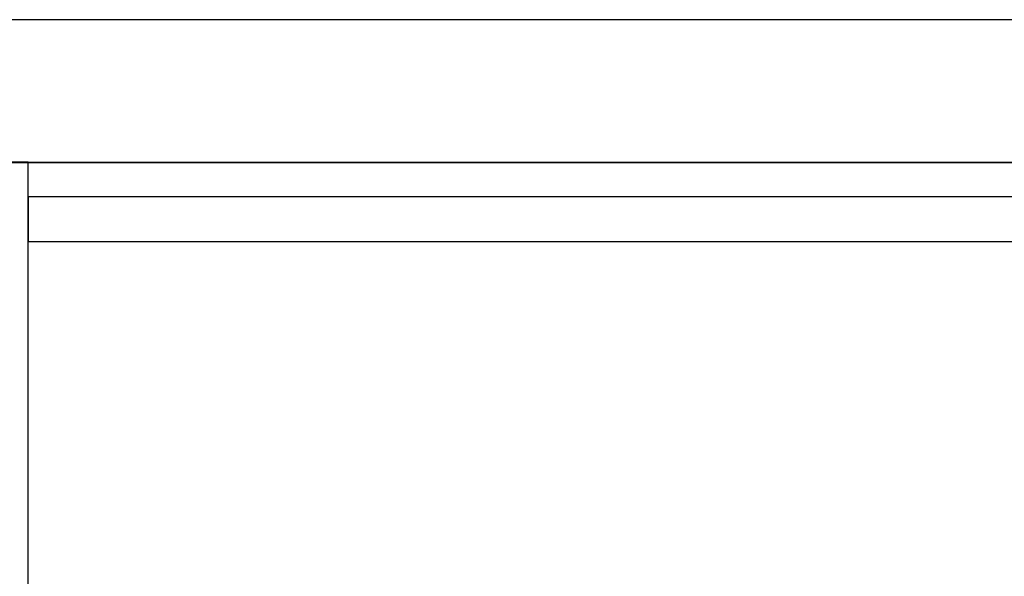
# Model space of a CAD drawing. Header units: metres. Extents: x 397.7 to 427.5, y 12.7 to 28.4.
# Tile 42 of 130: x 404.4 to 405.5, y 27.6 to 28.2. Entities that reach past the tile are written whole.
import ezdxf

# ---------------------------------------------------------------- set-up
doc = ezdxf.new("R2010")
doc.units = ezdxf.units.M
doc.layers.add('01_SUELOS', color=7, linetype='Continuous', lineweight=25, true_color=0x007f00)
doc.layers.add('A-WALL-____-MCUT', color=7, linetype='Continuous', lineweight=25)
doc.layers.add('A-WALL-____-OTLN', color=7, linetype='Continuous', lineweight=25)

# ---------------------------------------------------------------- blocks, each defined once
blk = doc.blocks.new('Family - Evans P2-152774-05_ELEC_P2')
at = {"layer": 'A-WALL-____-MCUT', "color": 253, "true_color": 0xaaaaaa}
for p, q in [((1.25, 0.05), (0, 0.05)), ((0, 0.05), (0, 0)), ((0, 0), (1.25, 0))]:
    blk.add_line(p, q, dxfattribs=at)
at = {"layer": 'A-WALL-____-OTLN', "color": 253, "true_color": 0xaaaaaa}
for p, q in [((1.25, 0.05), (0, 0.05)), ((0, 0.05), (0, 0)), ((0, 0), (1.25, 0))]:
    blk.add_line(p, q, dxfattribs=at)
at = {"layer": 'A-WALL-____-OTLN', "color": 253, "lineweight": 18, "true_color": 0xaaaaaa}
blk.add_line((0, 0), (1.25, 0), dxfattribs=at)
blk = doc.blocks.new('Family - LONDR55-XX_ZZ-ARQ-CAA-M3D-Londres55-152793-05_ELEC_P2')
at = {"layer": '01_SUELOS', "color": 9, "true_color": 0xaad4aa}
for p, q in [((12.3798, 14.9476), (2.9616, 14.9476)), ((2.9616, 14.9476), (12.3798, 14.9476))]:
    blk.add_line(p, q, dxfattribs=at)
blk = doc.blocks.new('Family - Evans P2-153127-05_ELEC_P2')
at = {"layer": 'A-WALL-____-MCUT', "color": 253, "true_color": 0xaaaaaa}
for p, q in [((25.5877, 0.16), (0.0332, 0.16)), ((0, 0), (25.556, 0))]:
    blk.add_line(p, q, dxfattribs=at)
at = {"layer": 'A-WALL-____-OTLN', "color": 253, "true_color": 0xaaaaaa}
for p, q in [((25.5877, 0.16), (0.0332, 0.16)), ((0, 0), (25.556, 0))]:
    blk.add_line(p, q, dxfattribs=at)
at = {"layer": 'A-WALL-____-OTLN', "color": 253, "lineweight": 18, "true_color": 0xaaaaaa}
blk.add_line((0, 0), (25.556, 0), dxfattribs=at)
blk = doc.blocks.new('Family - Evans P2-153146-05_ELEC_P2')
at = {"layer": 'A-WALL-____-MCUT', "color": 253, "true_color": 0xaaaaaa}
for p, q in [((4.5488, 0), (4.5488, 0.1)), ((0, 0), (4.5488, 0))]:
    blk.add_line(p, q, dxfattribs=at)
at = {"layer": 'A-WALL-____-OTLN', "color": 253, "true_color": 0xaaaaaa}
for p, q in [((4.5488, 0), (4.5488, 0.1)), ((0, 0), (4.5488, 0))]:
    blk.add_line(p, q, dxfattribs=at)
at = {"layer": 'A-WALL-____-OTLN', "color": 253, "lineweight": 18, "true_color": 0xaaaaaa}
blk.add_line((0, 0), (4.5488, 0), dxfattribs=at)
blk = doc.blocks.new('LONDR55-XX_ZZ-ARQ-CAA-M3D-Londres55_ifc-1-05_ELEC_P2')
at = {"layer": '01_SUELOS', "color": 253, "lineweight": 18, "true_color": 0xaaaaaa}
blk.add_blockref('Family - LONDR55-XX_ZZ-ARQ-CAA-M3D-Londres55-152793-05_ELEC_P2', (398.2971, 13.1206), dxfattribs=at)
at = {"layer": 'A-WALL-____-OTLN', "color": 253, "lineweight": 18, "true_color": 0xaaaaaa}
for name, p, rotation in [('Family - Evans P2-153127-05_ELEC_P2', (426.8464, 28.2282), 180), ('Family - Evans P2-153146-05_ELEC_P2', (404.437, 23.5195), 90)]:
    blk.add_blockref(name, p, dxfattribs=dict(at, rotation=rotation))
blk.add_blockref('Family - Evans P2-152774-05_ELEC_P2', (404.437, 27.9795), dxfattribs=at)

msp = doc.modelspace()

# ---------------------------------------------------------------- block references
at = {"lineweight": 5}
msp.add_blockref('LONDR55-XX_ZZ-ARQ-CAA-M3D-Londres55_ifc-1-05_ELEC_P2', (0, 0), dxfattribs=at)

doc.saveas('drawing.dxf')
